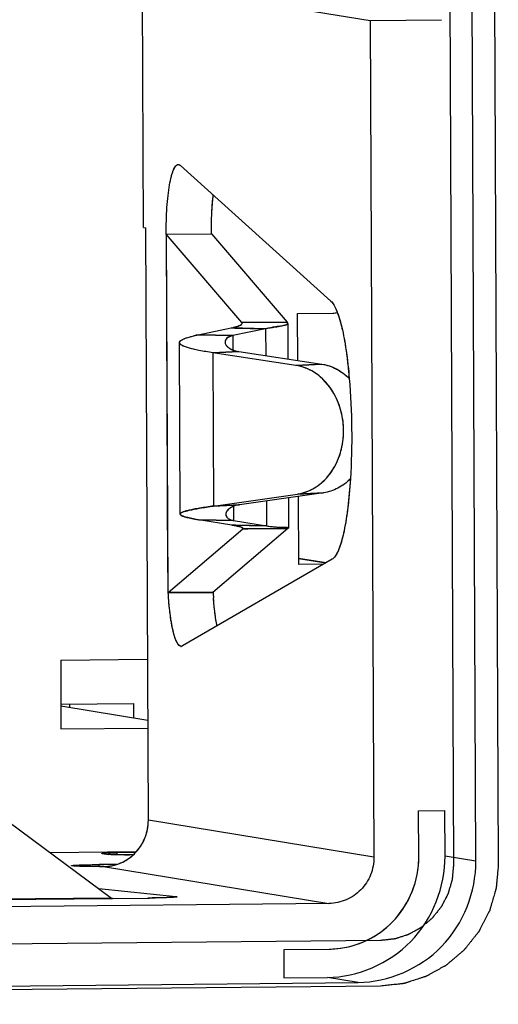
# Model space of a CAD drawing. Header units: millimetres. Extents: x 0 to 1750, y -1720 to 477.
# Tile 91 of 256: x 348.61 to 351.95, y -864.02 to -857.16. Entities that reach past the tile are written whole.
import ezdxf

# ---------------------------------------------------------------- set-up
doc = ezdxf.new("R2010")
doc.units = ezdxf.units.MM
doc.header["$LTSCALE"] = 92.51
for name, color, linetype in [('101301666_14DXF_CONTINUOUS_LINE', 7, 'CONTINUOUS'), ('101301666_DXF_CONTINUOUS_LINE', 7, 'CONTINUOUS'), ('DE-11-072043DXF_CONTINUOUS_LINE', 7, 'CONTINUOUS')]:
    doc.layers.add(name, color=color, linetype=linetype)

msp = doc.modelspace()

# ---------------------------------------------------------------- linework, layer by layer
at = {"layer": '101301666_14DXF_CONTINUOUS_LINE'}
for p, q in [((351.0588, -857.1684), (349.4694, -856.9091)), ((349.4768, -858.6082), (349.4694, -856.9091)), ((351.5551, -857.1635), (351.0588, -857.1684)), ((351.0588, -857.1684), (351.0843, -862.9957)), ((349.7199, -858.1694), (349.7226, -858.1696)), ((349.7344, -858.1758), (350.7841, -859.1212)), ((349.4768, -858.6082), (349.493, -858.6109)), ((349.511, -862.7389), (349.493, -858.6109)), ((349.6353, -858.6548), (349.9505, -858.6522)), ((350.1626, -859.2705), (349.6353, -858.6548)), ((349.6353, -858.6548), (349.6457, -861.0123)), ((349.6353, -858.6548), (349.6463, -861.1536)), ((349.9505, -858.6522), (350.4781, -859.268)), ((350.5519, -859.2073), (350.7979, -859.2049)), ((350.5533, -859.5349), (350.5519, -859.2073)), ((350.1649, -859.2705), (350.4781, -859.268)), ((350.1649, -859.2705), (350.4781, -859.268)), ((350.4813, -859.2724), (350.4823, -859.2745)), ((350.4823, -859.2745), (350.4827, -859.2765)), ((350.4828, -859.2771), (350.4838, -859.5243)), ((349.8294, -859.3629), (349.8583, -859.3564)), ((349.8583, -859.3564), (350.0878, -859.308)), ((349.8584, -859.3564), (350.0995, -859.3617)), ((350.0878, -859.308), (350.1042, -859.3043)), ((350.3289, -859.3132), (350.0878, -859.308)), ((350.3289, -859.3132), (350.0995, -859.3617)), ((350.0995, -859.3617), (350.0999, -859.4609)), ((350.1071, -859.3036), (350.1209, -859.3001)), ((350.3289, -859.3132), (350.3297, -859.5008)), ((349.7334, -860.6055), (349.7282, -859.4104)), ((350.142, -859.4723), (349.9611, -859.481)), ((350.5404, -859.5692), (349.9611, -859.481)), ((349.9611, -859.481), (349.9658, -860.5494)), ((350.142, -859.4723), (350.7214, -859.5604)), ((350.5404, -859.5692), (350.7214, -859.5604)), ((349.9658, -860.5494), (350.5517, -860.4654)), ((350.7327, -860.4566), (350.1467, -860.5407)), ((350.7327, -860.4566), (350.5517, -860.4654)), ((350.3342, -860.5138), (350.3349, -860.6872)), ((350.4881, -860.4917), (350.489, -860.7008)), ((350.5596, -860.9565), (350.5575, -860.4817)), ((349.9658, -860.5494), (350.1467, -860.5407)), ((350.1047, -860.5519), (350.1051, -860.65)), ((349.8351, -860.6398), (349.864, -860.6447)), ((350.1051, -860.65), (349.864, -860.6447)), ((350.0938, -860.6819), (349.864, -860.6447)), ((350.1051, -860.65), (350.3349, -860.6872)), ((349.6486, -861.1516), (350.1689, -860.7091)), ((350.4844, -860.7065), (349.9616, -861.1509)), ((350.0938, -860.6819), (350.3349, -860.6872)), ((350.4845, -860.7065), (350.1712, -860.709)), ((350.4845, -860.7065), (350.1713, -860.709)), ((350.4872, -860.7039), (350.4844, -860.7065)), ((350.4886, -860.7021), (350.4872, -860.7039)), ((350.792, -860.9204), (349.7491, -861.5243)), ((350.5594, -860.912), (350.7521, -860.9435)), ((350.5594, -860.9139), (350.7496, -860.9449)), ((350.7326, -860.9548), (350.5596, -860.9565)), ((349.9274, -861.1509), (349.6493, -861.1516)), ((349.9621, -861.1509), (349.9274, -861.1509)), ((349.9621, -861.1509), (349.9274, -861.1509)), ((348.8997, -861.6227), (349.5061, -861.6167)), ((348.8997, -861.6227), (348.9018, -862.1025)), ((348.9011, -861.9295), (349.4074, -861.9245)), ((349.508, -862.043), (348.9011, -861.9439)), ((348.964, -861.9542), (348.9639, -861.9289)), ((349.4074, -861.9245), (349.4078, -862.0266)), ((348.9018, -862.1025), (349.5082, -862.0964)), ((348.2751, -862.5566), (349.2551, -863.2808)), ((351.3958, -862.6727), (351.5792, -862.6709)), ((351.3972, -862.9926), (351.3958, -862.6727)), ((351.0843, -862.9957), (349.511, -862.7389)), ((348.8248, -862.9628), (349.428, -862.9569)), ((349.1893, -862.9703), (349.2332, -862.9774)), ((349.412, -862.964), (349.2939, -862.9652)), ((349.294, -862.9798), (349.2939, -862.9652)), ((349.4053, -862.9798), (349.3786, -862.98)), ((349.4119, -862.957), (349.412, -862.964)), ((349.2908, -863.0464), (349.1676, -863.0476)), ((349.1677, -863.0617), (349.1676, -863.0476)), ((349.2006, -863.0617), (349.1905, -863.0617)), ((349.1976, -863.0619), (350.7709, -863.3187)), ((349.1653, -863.2144), (349.7029, -863.2706)), ((349.7122, -863.2726), (349.7119, -863.273)), ((350.7709, -863.3187), (338.0006, -863.4454)), ((349.2551, -863.2808), (347.2933, -863.3002)), ((347.2933, -863.303), (349.261, -863.2834)), ((349.261, -863.2834), (349.5069, -863.281)), ((350.4574, -863.6396), (350.7723, -863.6365)), ((350.4583, -863.8372), (350.4574, -863.6396))]:
    msp.add_line(p, q, dxfattribs=at)
for centre, radius, start, end in [((349.7102, -858.2028), 0.0362, 47.96607, 50.68653), ((352.7209, -858.6395), 2.7727, 179.3797, 180.25188), ((350.7965, -859.0781), 0.1268, 270.60632, 285.02113), ((350.0274, -858.9617), 0.3511, 285.44628, 285.86453), ((350.1022, -859.187), 0.1135, 292.47574, 293.37556), ((350.1291, -859.2423), 0.052, 299.45788, 300.9912), ((350.1565, -859.2754), 0.00854, 332.89399, 338.73875), ((349.9751, -858.7585), 0.5609, 283.3099, 283.61235), ((350.0782, -859.4066), 0.0322, 180.28736, 187.61148), ((350.0797, -859.4065), 0.0337, 187.58576, 190.22639), ((350.088, -859.4038), 0.0425, 203.54062, 205.75944), ((350.1006, -859.396), 0.0572, 216.9909, 217.76974), ((350.1348, -859.3577), 0.1088, 235.72067, 237.29194), ((350.1502, -859.3308), 0.1399, 243.50796, 244.42259), ((350.488, -860.1192), 0.3541, 304.83314, 305.82145), ((350.0842, -860.6067), 0.0329, 170.68885, 180.17575), ((350.0863, -860.607), 0.035, 168.29051, 170.74437), ((350.0957, -860.6103), 0.045, 152.57348, 155.08663), ((350.1091, -860.619), 0.061, 140.51807, 142.06587), ((350.142, -860.6569), 0.1114, 122.05936, 123.66872), ((350.1558, -860.6815), 0.1397, 114.85478, 116.3166), ((352.4217, -861.0118), 2.4629, 183.2365, 183.83683), ((352.3543, -861.0163), 2.3953, 183.83803, 184.12405), ((349.74, -861.5105), 0.0164, 260.72009, 265.33349), ((349.74, -861.5108), 0.0161, 265.34227, 270.56161), ((349.1849, -862.7403), 0.3261, 348.58209, 0.23491), ((349.2885, -864.793), 1.8275, 91.50354, 91.96704), ((349.3119, -865.6625), 2.6973, 90.9766, 91.51406), ((349.3279, -866.5282), 3.5632, 90.70259, 90.99796), ((349.3331, -866.9222), 3.9572, 90.5681, 90.70771), ((350.7487, -862.9954), 0.6485, 355.47634, 0.2471), ((349.1945, -862.7531), 0.3088, 270.56882, 271.59499), ((349.1945, -862.7518), 0.3101, 271.59585, 273.98479), ((349.1944, -862.7506), 0.3113, 273.98491, 277.3602), ((349.1944, -862.7508), 0.3111, 277.36058, 282.61582), ((349.1942, -862.7497), 0.3123, 282.6209, 287.4825), ((350.7661, -863.0178), 0.6187, 270.57299, 275.49447)]:
    msp.add_arc(centre, radius, start, end, dxfattribs=at)
for points, knots in [([(349.6353, -858.6547), (349.6352, -858.623), (349.636, -858.5607), (349.6403, -858.4705), (349.6476, -858.3876), (349.6576, -858.315), (349.6683, -858.2624), (349.6784, -858.2277), (349.6859, -858.2074), (349.6937, -858.1912), (349.7018, -858.1793), (349.7103, -858.1715), (349.7169, -858.1694), (349.7199, -858.1694)], [0, 0, 0, 0, 0.188678, 0.369508, 0.536102, 0.682636, 0.804207, 0.854466, 0.897296, 0.932621, 0.960685, 0.982394, 1, 1, 1, 1]), ([(349.7226, -858.1696), (349.7235, -858.1697), (349.7273, -858.1707), (349.7308, -858.1728), (349.7331, -858.1747)], [0, 0, 0, 0, 0.229784, 1, 1, 1, 1]), ([(349.9616, -858.3804), (349.9596, -858.398), (349.9521, -858.4741), (349.949, -858.5506), (349.9483, -858.6094)], [0, 0, 0, 0, 0.231163, 1, 1, 1, 1]), ([(350.7841, -859.1212), (350.7921, -859.1284), (350.8072, -859.1493), (350.8261, -859.1888), (350.8442, -859.2411), (350.8686, -859.3333), (350.8935, -859.4742), (350.9068, -859.594), (350.9124, -859.6596)], [0, 0, 0, 0, 0.057733, 0.135677, 0.234559, 0.353764, 0.647178, 1, 1, 1, 1]), ([(350.1234, -859.2994), (350.1255, -859.2988), (350.133, -859.2966), (350.1404, -859.294), (350.1456, -859.2919)], [0, 0, 0, 0, 0.280159, 1, 1, 1, 1]), ([(350.1473, -859.2912), (350.148, -859.2909), (350.1505, -859.2898), (350.1529, -859.2886), (350.1547, -859.2876)], [0, 0, 0, 0, 0.269947, 1, 1, 1, 1]), ([(350.1559, -859.2869), (350.1569, -859.2863), (350.16, -859.2842), (350.1629, -859.2816), (350.1641, -859.2793)], [0, 0, 0, 0, 0.305966, 1, 1, 1, 1]), ([(350.165, -859.276), (350.165, -859.2755), (350.1647, -859.2735), (350.1636, -859.2717), (350.1626, -859.2705)], [0, 0, 0, 0, 0.2287, 1, 1, 1, 1]), ([(350.446, -859.2926), (350.4296, -859.2956), (350.3904, -859.3014), (350.3514, -859.3085), (350.3289, -859.3132)], [0, 0, 0, 0, 0.420128, 1, 1, 1, 1]), ([(350.4828, -859.2771), (350.4828, -859.2789), (350.4811, -859.2819), (350.4774, -859.2843), (350.4713, -859.2871), (350.4607, -859.2899), (350.4514, -859.2917), (350.446, -859.2926)], [0, 0, 0, 0, 0.128811, 0.2139, 0.320787, 0.608579, 1, 1, 1, 1]), ([(350.4781, -859.268), (350.4784, -859.2684), (350.4796, -859.2698), (350.4806, -859.2712), (350.4813, -859.2724)], [0, 0, 0, 0, 0.27747, 1, 1, 1, 1]), ([(349.7282, -859.4104), (349.7281, -859.4059), (349.7335, -859.3986), (349.7434, -859.3919), (349.7603, -859.3831), (349.7893, -859.3731), (349.8148, -859.3664), (349.8294, -859.3629)], [0, 0, 0, 0, 0.117702, 0.204899, 0.315483, 0.609704, 1, 1, 1, 1]), ([(350.0995, -859.3617), (350.0915, -859.3634), (350.0772, -859.3677), (350.0597, -859.3783), (350.0486, -859.3916), (350.046, -859.402), (350.046, -859.4068)], [0, 0, 0, 0, 0.325567, 0.590475, 0.807652, 1, 1, 1, 1]), ([(349.9611, -859.481), (349.9286, -859.4761), (349.8826, -859.4685), (349.8257, -859.4564), (349.792, -859.4478), (349.7653, -859.4391), (349.7475, -859.4313), (349.7373, -859.4247), (349.7311, -859.4192), (349.7282, -859.4138), (349.7282, -859.4104)], [0, 0, 0, 0, 0.396119, 0.560928, 0.700661, 0.813784, 0.899673, 0.932713, 0.959701, 1, 1, 1, 1]), ([(350.0498, -859.4222), (350.0508, -859.4244), (350.0525, -859.4272), (350.0543, -859.4298), (350.0548, -859.4304)], [0, 0, 0, 0, 0.740558, 1, 1, 1, 1]), ([(350.0553, -859.4311), (350.0565, -859.4325), (350.0618, -859.4388), (350.0683, -859.4441), (350.0735, -859.4476)], [0, 0, 0, 0, 0.228731, 1, 1, 1, 1]), ([(350.076, -859.4493), (350.0769, -859.4499), (350.0807, -859.4523), (350.0847, -859.4544), (350.0878, -859.456)], [0, 0, 0, 0, 0.240957, 1, 1, 1, 1]), ([(350.0898, -859.4569), (350.0935, -859.4587), (350.1102, -859.4658), (350.1281, -859.4702), (350.142, -859.4723)], [0, 0, 0, 0, 0.225923, 1, 1, 1, 1]), ([(350.6953, -860.4064), (350.7289, -860.3821), (350.7897, -860.3195), (350.8497, -860.2007), (350.877, -860.0654), (350.8694, -859.9258), (350.8275, -859.7944), (350.7547, -859.6832), (350.657, -859.6028), (350.5792, -859.5751), (350.5404, -859.5692)], [0, 0, 0, 0, 0.119129, 0.245492, 0.377315, 0.511081, 0.642701, 0.768722, 0.887484, 1, 1, 1, 1]), ([(350.7214, -859.5604), (350.7564, -859.5658), (350.8267, -859.5893), (350.8858, -859.6334), (350.9123, -859.6594)], [0, 0, 0, 0, 0.488155, 1, 1, 1, 1]), ([(350.9124, -859.6596), (350.9225, -859.7758), (350.9328, -860.0095), (350.9277, -860.2434), (350.9203, -860.3602)], [0, 0, 0, 0, 0.499312, 1, 1, 1, 1]), ([(350.9202, -860.3603), (350.8944, -860.3858), (350.8363, -860.4291), (350.7672, -860.4517), (350.7327, -860.4566)], [0, 0, 0, 0, 0.510183, 1, 1, 1, 1]), ([(350.9203, -860.3602), (350.9158, -860.431), (350.9043, -860.5596), (350.8804, -860.71), (350.8555, -860.8065), (350.8368, -860.8591), (350.8172, -860.897), (350.8006, -860.9154), (350.792, -860.9204)], [0, 0, 0, 0, 0.364638, 0.663031, 0.781267, 0.876687, 0.948939, 1, 1, 1, 1]), ([(350.5517, -860.4654), (350.5762, -860.4619), (350.6251, -860.4486), (350.6695, -860.4244), (350.6903, -860.4099)], [0, 0, 0, 0, 0.494021, 1, 1, 1, 1]), ([(349.9658, -860.5494), (349.9333, -860.5541), (349.8875, -860.5609), (349.8306, -860.571), (349.7971, -860.5779), (349.7705, -860.5846), (349.7529, -860.5903), (349.7426, -860.5952), (349.7367, -860.5989), (349.7334, -860.603), (349.7334, -860.6055)], [0, 0, 0, 0, 0.405265, 0.573158, 0.714766, 0.828299, 0.91269, 0.94399, 0.968346, 1, 1, 1, 1]), ([(350.0609, -860.5815), (350.0604, -860.5822), (350.0585, -860.5847), (350.0568, -860.5874), (350.0557, -860.5895)], [0, 0, 0, 0, 0.259308, 1, 1, 1, 1]), ([(350.0802, -860.5642), (350.0784, -860.5654), (350.0718, -860.5701), (350.0657, -860.5757), (350.062, -860.5802)], [0, 0, 0, 0, 0.271798, 1, 1, 1, 1]), ([(350.0939, -860.5563), (350.0929, -860.5568), (350.0892, -860.5587), (350.0855, -860.5608), (350.0829, -860.5625)], [0, 0, 0, 0, 0.258496, 1, 1, 1, 1]), ([(350.1467, -860.5407), (350.142, -860.5413), (350.1251, -860.5443), (350.1084, -860.5495), (350.0971, -860.5548)], [0, 0, 0, 0, 0.273381, 1, 1, 1, 1]), ([(349.7342, -860.6085), (349.735, -860.61), (349.7381, -860.613), (349.748, -860.6188), (349.7673, -860.6253), (349.7978, -860.6328), (349.8216, -860.6374), (349.8351, -860.6398)], [0, 0, 0, 0, 0.048612, 0.116781, 0.320375, 0.61592, 1, 1, 1, 1]), ([(350.0513, -860.6068), (350.0513, -860.6116), (350.0539, -860.6219), (350.065, -860.6349), (350.0827, -860.645), (350.0971, -860.6487), (350.1051, -860.65)], [0, 0, 0, 0, 0.19269, 0.40868, 0.672556, 1, 1, 1, 1]), ([(350.0938, -860.6819), (350.1041, -860.6836), (350.1223, -860.6867), (350.1456, -860.6919), (350.1603, -860.6963), (350.1678, -860.7002), (350.1701, -860.7023), (350.1707, -860.7034)], [0, 0, 0, 0, 0.387059, 0.685157, 0.888422, 0.954684, 1, 1, 1, 1]), ([(350.1712, -860.7052), (350.1712, -860.7055), (350.171, -860.707), (350.1698, -860.7083), (350.1689, -860.7091)], [0, 0, 0, 0, 0.212889, 1, 1, 1, 1]), ([(350.3349, -860.6872), (350.3465, -860.6891), (350.3683, -860.6921), (350.3991, -860.6949), (350.4256, -860.6963), (350.4476, -860.6969), (350.463, -860.6971), (350.473, -860.6973), (350.4785, -860.6975), (350.483, -860.6979), (350.4864, -860.6984), (350.489, -860.6997), (350.489, -860.7008)], [0, 0, 0, 0, 0.225948, 0.425244, 0.596351, 0.738143, 0.849589, 0.893647, 0.929836, 0.958139, 0.978691, 1, 1, 1, 1]), ([(349.7089, -861.4963), (349.705, -861.4884), (349.6977, -861.4703), (349.6841, -861.4259), (349.67, -861.3564), (349.6573, -861.2596), (349.6519, -861.189), (349.6498, -861.1516)], [0, 0, 0, 0, 0.074686, 0.166245, 0.396318, 0.679318, 1, 1, 1, 1]), ([(349.9897, -861.385), (349.9838, -861.355), (349.9739, -861.2896), (349.9677, -861.2239), (349.9652, -861.1885)], [0, 0, 0, 0, 0.463757, 1, 1, 1, 1]), ([(349.7325, -861.5252), (349.7278, -861.523), (349.7184, -861.5138), (349.7121, -861.5029), (349.7089, -861.4963)], [0, 0, 0, 0, 0.413337, 1, 1, 1, 1]), ([(349.7491, -861.5243), (349.7484, -861.5247), (349.7456, -861.5261), (349.7424, -861.5269), (349.7401, -861.5269)], [0, 0, 0, 0, 0.26619, 1, 1, 1, 1]), ([(349.4283, -862.9569), (349.4474, -862.9356), (349.4801, -862.8877), (349.4989, -862.8329), (349.5046, -862.8048)], [0, 0, 0, 0, 0.499373, 1, 1, 1, 1]), ([(349.1872, -862.9696), (349.1872, -862.9693), (349.1884, -862.969), (349.19, -862.9687), (349.1933, -862.9683), (349.1976, -862.9679), (349.2031, -862.9676), (349.2126, -862.9671), (349.2203, -862.9668), (349.2258, -862.9666)], [0, 0, 0, 0, 0.0192, 0.069147, 0.150745, 0.263463, 0.406217, 0.577728, 1, 1, 1, 1]), ([(349.1893, -862.9703), (349.1887, -862.9702), (349.1881, -862.97), (349.1872, -862.9698), (349.1872, -862.9696)], [0, 0, 0, 0, 0.716674, 1, 1, 1, 1]), ([(349.3786, -862.98), (349.3622, -862.9802), (349.3309, -862.9802), (349.2884, -862.9798), (349.2586, -862.9792), (349.2414, -862.9783), (349.2355, -862.9778), (349.2332, -862.9774)], [0, 0, 0, 0, 0.338355, 0.645316, 0.876883, 0.953485, 1, 1, 1, 1]), ([(349.288, -863.0475), (349.3147, -863.0391), (349.3662, -863.0149), (349.4095, -862.9779), (349.4283, -862.9569)], [0, 0, 0, 0, 0.498899, 1, 1, 1, 1]), ([(351.0843, -862.9957), (351.0845, -863.0373), (351.0685, -863.1214), (350.9992, -863.2283), (350.8949, -863.3006), (350.8119, -863.3182), (350.7709, -863.3187)], [0, 0, 0, 0, 0.251626, 0.502568, 0.752007, 1, 1, 1, 1]), ([(348.9747, -863.0555), (348.9747, -863.0552), (348.9763, -863.0547), (348.9786, -863.0541), (348.9832, -863.0535), (348.9892, -863.0529), (348.997, -863.0523), (349.0105, -863.0515), (349.031, -863.0506), (349.0595, -863.0496), (349.0925, -863.0488), (349.1291, -863.0481), (349.1545, -863.0478), (349.1676, -863.0476)], [0, 0, 0, 0, 0.005607, 0.019703, 0.042691, 0.07448, 0.114855, 0.163535, 0.284278, 0.433113, 0.605552, 0.796455, 1, 1, 1, 1]), ([(348.9765, -863.0564), (348.976, -863.0563), (348.9754, -863.0562), (348.9747, -863.0557), (348.9747, -863.0555)], [0, 0, 0, 0, 0.692686, 1, 1, 1, 1]), ([(349.1905, -863.0617), (349.1647, -863.0618), (349.117, -863.0616), (349.0604, -863.0608), (349.0225, -863.0597), (349.0018, -863.0588), (348.987, -863.0578), (348.9792, -863.0571), (348.9765, -863.0564)], [0, 0, 0, 0, 0.360571, 0.669363, 0.792904, 0.890908, 0.960573, 1, 1, 1, 1]), ([(350.8253, -863.6337), (350.8981, -863.6267), (351.0428, -863.5861), (351.2249, -863.4541), (351.3518, -863.2672), (351.3893, -863.1204), (351.3952, -863.0465)], [0, 0, 0, 0, 0.248147, 0.49762, 0.748441, 1, 1, 1, 1]), ([(349.7119, -863.273), (349.7113, -863.2733), (349.7094, -863.2738), (349.7058, -863.2744), (349.7005, -863.275), (349.69, -863.2759), (349.6731, -863.2769), (349.6484, -863.278), (349.6186, -863.279), (349.5843, -863.2799), (349.5466, -863.2805), (349.5204, -863.2809), (349.5069, -863.281)], [0, 0, 0, 0, 0.009733, 0.027715, 0.053971, 0.08837, 0.180616, 0.301929, 0.448934, 0.617502, 0.80294, 1, 1, 1, 1]), ([(349.2551, -863.2808), (349.2555, -863.2811), (349.2573, -863.2823), (349.2594, -863.2832), (349.261, -863.2834)], [0, 0, 0, 0, 0.272177, 1, 1, 1, 1])]:
    msp.add_open_spline(points, degree=3, knots=knots, dxfattribs=at)
for points in [[(350.1645, -859.2785), (350.1648, -859.2777), (350.165, -859.2768), (350.165, -859.276)], [(350.0466, -859.4124), (350.0471, -859.4153), (350.0479, -859.4181), (350.0491, -859.4207)], [(350.0549, -860.5913), (350.0536, -860.594), (350.0526, -860.5969), (350.052, -860.5999)], [(350.1707, -860.7034), (350.171, -860.7039), (350.1712, -860.7045), (350.1712, -860.7052)], [(349.7374, -861.5267), (349.7357, -861.5264), (349.734, -861.5259), (349.7325, -861.5252)]]:
    msp.add_open_spline(points, degree=3, dxfattribs=at)
at = {"layer": '101301666_DXF_CONTINUOUS_LINE'}
for p, q in [((351.5871, -851.1978), (351.6391, -863.0521)), ((351.9, -851.1947), (351.9519, -863.049)), ((351.0588, -857.1684), (349.4694, -856.9091)), ((349.4768, -858.6082), (349.4694, -856.9091)), ((351.5551, -857.1635), (351.0588, -857.1684)), ((351.0588, -857.1684), (351.0843, -862.9957)), ((349.7199, -858.1694), (349.7226, -858.1696)), ((349.7344, -858.1758), (350.7841, -859.1212)), ((349.4768, -858.6082), (349.493, -858.6109)), ((349.511, -862.7389), (349.493, -858.6109)), ((349.6353, -858.6548), (349.9482, -858.6516)), ((349.6353, -858.6548), (349.9505, -858.6522)), ((350.1626, -859.2705), (349.6353, -858.6548)), ((349.6353, -858.6548), (349.6463, -861.1536)), ((349.9505, -858.6522), (350.4781, -859.268)), ((350.5519, -859.2073), (350.7979, -859.2049)), ((350.5533, -859.5349), (350.5519, -859.2073)), ((350.478, -859.268), (350.1627, -859.2705)), ((350.478, -859.268), (350.1627, -859.2705)), ((350.4823, -859.2748), (350.4814, -859.2726)), ((350.4828, -859.2771), (350.4823, -859.2748)), ((350.4828, -859.2771), (350.4838, -859.5243)), ((349.8584, -859.3564), (350.0878, -859.308)), ((350.0995, -859.3617), (349.8584, -859.3564)), ((350.0878, -859.308), (350.1145, -859.3086)), ((350.0878, -859.308), (350.3289, -859.3132)), ((350.3289, -859.3132), (350.0995, -859.3617)), ((350.0995, -859.3617), (350.0999, -859.4609)), ((350.1145, -859.3086), (350.3289, -859.3132)), ((350.3289, -859.3132), (350.3297, -859.5008)), ((349.7334, -860.6055), (349.7282, -859.4104)), ((349.9611, -859.481), (350.142, -859.4723)), ((350.5404, -859.5692), (349.9611, -859.481)), ((349.9611, -859.481), (349.9658, -860.5494)), ((350.142, -859.4723), (350.7214, -859.5604)), ((350.7214, -859.5604), (350.5404, -859.5692)), ((349.9658, -860.5494), (350.5517, -860.4654)), ((350.7327, -860.4566), (350.1467, -860.5407)), ((350.5517, -860.4654), (350.7326, -860.4566)), ((350.3342, -860.5138), (350.3349, -860.6872)), ((350.4881, -860.4917), (350.489, -860.7008)), ((350.5596, -860.9565), (350.5575, -860.4817)), ((350.1467, -860.5407), (349.9658, -860.5494)), ((350.1047, -860.5519), (350.1051, -860.65)), ((349.864, -860.6447), (350.1051, -860.65)), ((350.0938, -860.6819), (349.864, -860.6447)), ((350.1051, -860.65), (350.3349, -860.6872)), ((349.6486, -861.1516), (350.1689, -860.7091)), ((350.4844, -860.7065), (349.9616, -861.1509)), ((350.3349, -860.6872), (350.0938, -860.6819)), ((350.1206, -860.6825), (350.0938, -860.6819)), ((350.3349, -860.6872), (350.1206, -860.6825)), ((350.1693, -860.7091), (350.4845, -860.7065)), ((350.1693, -860.7091), (350.2041, -860.7088)), ((350.2041, -860.7088), (350.4845, -860.7065)), ((350.4875, -860.7036), (350.4844, -860.7065)), ((350.4887, -860.7018), (350.4875, -860.7036)), ((350.489, -860.7011), (350.4887, -860.7018)), ((350.489, -860.7007), (350.489, -860.7011)), ((350.792, -860.9204), (349.7491, -861.5243)), ((350.5594, -860.912), (350.7521, -860.9435)), ((350.5594, -860.9139), (350.7496, -860.9449)), ((350.7326, -860.9548), (350.5596, -860.9565)), ((349.6498, -861.1516), (349.6463, -861.1536)), ((349.6488, -861.1516), (349.9619, -861.1509)), ((348.8997, -861.6227), (349.5061, -861.6167)), ((348.8997, -861.6227), (348.9018, -862.1025)), ((348.9011, -861.9295), (349.4074, -861.9245)), ((349.508, -862.043), (348.9011, -861.9439)), ((348.964, -861.9542), (348.9639, -861.9289)), ((349.4074, -861.9245), (349.4078, -862.0266)), ((348.9018, -862.1025), (349.5082, -862.0964)), ((348.2751, -862.5566), (349.2551, -863.2808)), ((351.3958, -862.6727), (351.5792, -862.6709)), ((351.3972, -862.9926), (351.3958, -862.6727)), ((351.0843, -862.9957), (349.511, -862.7389)), ((348.8248, -862.9628), (349.428, -862.9569)), ((349.1893, -862.9703), (349.2332, -862.9774)), ((349.412, -862.964), (349.2939, -862.9652)), ((349.294, -862.9798), (349.2939, -862.9652)), ((349.4053, -862.9798), (349.3786, -862.98)), ((349.4119, -862.957), (349.412, -862.964)), ((348.9889, -863.0579), (348.9747, -863.0556)), ((349.2908, -863.0464), (349.1676, -863.0476)), ((349.1677, -863.0617), (349.1676, -863.0476)), ((349.1976, -863.0619), (350.7709, -863.3187)), ((349.1653, -863.2144), (349.7029, -863.2706)), ((349.7122, -863.2726), (349.7119, -863.273)), ((350.7709, -863.3187), (338.0006, -863.4454)), ((349.2551, -863.2808), (347.2933, -863.3002)), ((347.2933, -863.303), (349.261, -863.2834)), ((349.261, -863.2834), (349.5069, -863.281)), ((351.1297, -863.577), (338.3595, -863.7037)), ((350.4574, -863.6396), (350.7723, -863.6365)), ((350.4583, -863.8372), (350.4574, -863.6396)), ((351.1311, -863.8948), (338.3609, -864.0216))]:
    msp.add_line(p, q, dxfattribs=at)
for centre, radius, start, end in [((350.0952, -860.4825), 1.1508, 101.87756, 103.35339), ((350.0783, -859.4066), 0.0322, 180.31905, 187.72693), ((350.1335, -859.3594), 0.1067, 235.75764, 237.35888), ((350.4828, -860.1122), 0.3629, 305.69667, 310.41628), ((350.096, -860.6104), 0.0453, 152.67874, 155.16448), ((350.1403, -860.6544), 0.1085, 122.00488, 123.65398), ((350.1551, -860.6812), 0.1391, 114.63973, 116.11812), ((350.1537, -858.8512), 1.8167, 259.90078, 260.82521), ((349.9194, -861.7602), 1.0923, 79.94393, 80.81303), ((352.41, -861.0126), 2.4511, 183.23418, 184.11665), ((349.74, -861.5105), 0.0164, 260.71831, 265.33527), ((349.74, -861.5109), 0.016, 265.33964, 270.56424), ((349.3427, -858.7418), 4.2383, 270.0331, 270.48576), ((349.1761, -855.4876), 7.5741, 269.95168, 270.18605), ((349.1945, -862.7528), 0.3092, 270.58356, 276.83582), ((349.194, -862.7482), 0.3137, 276.83016, 282.85865), ((349.4374, -856.1764), 7.1049, 270.56047, 270.9854)]:
    msp.add_arc(centre, radius, start, end, dxfattribs=at)
for points, knots in [([(349.6353, -858.6548), (349.6351, -858.5925), (349.6376, -858.5022), (349.6476, -858.3876), (349.6577, -858.315), (349.6697, -858.2554), (349.684, -858.2106), (349.6979, -858.1811), (349.7134, -858.1695), (349.7199, -858.1694)], [0, 0, 0, 0, 0.369902, 0.536645, 0.683357, 0.805065, 0.898201, 0.961487, 1, 1, 1, 1]), ([(349.7226, -858.1696), (349.7258, -858.1701), (349.73, -858.1722), (349.7335, -858.175), (349.7344, -858.1758)], [0, 0, 0, 0, 0.718897, 1, 1, 1, 1]), ([(349.9616, -858.3803), (349.9592, -858.401), (349.9507, -858.4912), (349.9479, -858.5819), (349.9482, -858.6516)], [0, 0, 0, 0, 0.229959, 1, 1, 1, 1]), ([(350.7841, -859.1212), (350.7852, -859.1222), (350.7896, -859.1265), (350.7936, -859.1313), (350.7965, -859.1351)], [0, 0, 0, 0, 0.230825, 1, 1, 1, 1]), ([(350.7965, -859.1351), (350.8127, -859.1568), (350.8391, -859.22), (350.8693, -859.335), (350.8949, -859.4864), (350.9072, -859.5987), (350.9124, -859.6596)], [0, 0, 0, 0, 0.1502, 0.373182, 0.661016, 1, 1, 1, 1]), ([(350.0878, -859.308), (350.1072, -859.3039), (350.1324, -859.2978), (350.1582, -859.2867), (350.1649, -859.2791), (350.1649, -859.276)], [0, 0, 0, 0, 0.692723, 0.88963, 1, 1, 1, 1]), ([(350.3289, -859.3132), (350.3506, -859.3087), (350.3888, -859.3016), (350.4325, -859.2953), (350.4591, -859.2901), (350.4724, -859.2871), (350.4828, -859.2816), (350.4828, -859.2771)], [0, 0, 0, 0, 0.417045, 0.724491, 0.834643, 0.915507, 1, 1, 1, 1]), ([(349.729, -859.4063), (349.7307, -859.4017), (349.7405, -859.3928), (349.7738, -859.3769), (349.8055, -859.3686), (349.8294, -859.3629)], [0, 0, 0, 0, 0.130116, 0.336333, 1, 1, 1, 1]), ([(350.0995, -859.3617), (350.0851, -859.3647), (350.0604, -859.3726), (350.046, -859.3968), (350.046, -859.4068)], [0, 0, 0, 0, 0.594184, 1, 1, 1, 1]), ([(349.9611, -859.481), (349.9286, -859.4761), (349.8711, -859.4664), (349.8053, -859.4521), (349.765, -859.4389), (349.7436, -859.4297), (349.7282, -859.4185), (349.7282, -859.4104)], [0, 0, 0, 0, 0.397356, 0.702938, 0.816398, 0.902562, 1, 1, 1, 1]), ([(350.0548, -859.4304), (350.056, -859.432), (350.0614, -859.4385), (350.0681, -859.444), (350.0735, -859.4476)], [0, 0, 0, 0, 0.22831, 1, 1, 1, 1]), ([(350.0878, -859.4559), (350.0916, -859.4578), (350.1089, -859.4654), (350.1275, -859.4701), (350.142, -859.4723)], [0, 0, 0, 0, 0.225175, 1, 1, 1, 1]), ([(350.7087, -859.6476), (350.6964, -859.6372), (350.6464, -859.6), (350.5861, -859.5761), (350.5404, -859.5692)], [0, 0, 0, 0, 0.258953, 1, 1, 1, 1]), ([(350.7912, -859.5794), (350.8022, -859.5838), (350.8465, -859.6041), (350.8863, -859.6338), (350.9125, -859.6596)], [0, 0, 0, 0, 0.244519, 1, 1, 1, 1]), ([(350.7181, -860.3885), (350.7683, -860.3458), (350.8281, -860.2583), (350.8668, -860.1263), (350.8791, -859.9834), (350.8431, -859.8082), (350.76, -859.6908), (350.7087, -859.6476)], [0, 0, 0, 0, 0.239342, 0.367202, 0.497836, 0.756717, 1, 1, 1, 1]), ([(350.9124, -859.6596), (350.9225, -859.7759), (350.9328, -860.0095), (350.9277, -860.2433), (350.9203, -860.3601)], [0, 0, 0, 0, 0.499308, 1, 1, 1, 1]), ([(350.9204, -860.3601), (350.8946, -860.3857), (350.8364, -860.4291), (350.7672, -860.4516), (350.7327, -860.4566)], [0, 0, 0, 0, 0.510229, 1, 1, 1, 1]), ([(350.9203, -860.3601), (350.9161, -860.4263), (350.9056, -860.5477), (350.8807, -860.7091), (350.8535, -860.8183), (350.8266, -860.8805), (350.812, -860.9026), (350.8042, -860.9106)], [0, 0, 0, 0, 0.350071, 0.642747, 0.861847, 0.940967, 1, 1, 1, 1]), ([(350.5517, -860.4654), (350.5643, -860.4636), (350.615, -860.453), (350.6629, -860.4296), (350.6945, -860.4069)], [0, 0, 0, 0, 0.246247, 1, 1, 1, 1]), ([(349.7334, -860.6055), (349.7334, -860.603), (349.7386, -860.5968), (349.7592, -860.5874), (349.8038, -860.5758), (349.8761, -860.5627), (349.9334, -860.5541), (349.9658, -860.5494)], [0, 0, 0, 0, 0.031646, 0.087225, 0.284993, 0.594674, 1, 1, 1, 1]), ([(350.0802, -860.5641), (350.0783, -860.5654), (350.0717, -860.5701), (350.0657, -860.5756), (350.062, -860.5802)], [0, 0, 0, 0, 0.271448, 1, 1, 1, 1]), ([(350.1467, -860.5407), (350.142, -860.5413), (350.1251, -860.5444), (350.1085, -860.5496), (350.0971, -860.5548)], [0, 0, 0, 0, 0.272551, 1, 1, 1, 1]), ([(349.7342, -860.6085), (349.734, -860.608), (349.7336, -860.6071), (349.7334, -860.606), (349.7334, -860.6055)], [0, 0, 0, 0, 0.516571, 1, 1, 1, 1]), ([(349.8351, -860.6398), (349.8216, -860.6374), (349.7979, -860.6328), (349.7671, -860.6253), (349.7468, -860.6183), (349.7362, -860.6121), (349.7342, -860.6085)], [0, 0, 0, 0, 0.384613, 0.680652, 0.884322, 1, 1, 1, 1]), ([(350.0513, -860.6068), (350.0513, -860.6167), (350.061, -860.6331), (350.0827, -860.6448), (350.0971, -860.6487), (350.1051, -860.65)], [0, 0, 0, 0, 0.402836, 0.669958, 1, 1, 1, 1]), ([(350.1707, -860.7034), (350.1695, -860.7012), (350.1631, -860.6975), (350.151, -860.6933), (350.1325, -860.6889), (350.1182, -860.6861), (350.1101, -860.6847)], [0, 0, 0, 0, 0.115385, 0.319029, 0.615619, 1, 1, 1, 1]), ([(350.1712, -860.7052), (350.1712, -860.7048), (350.1711, -860.7042), (350.1708, -860.7036), (350.1707, -860.7034)], [0, 0, 0, 0, 0.482922, 1, 1, 1, 1]), ([(350.3349, -860.6872), (350.3567, -860.6907), (350.3947, -860.6951), (350.4388, -860.697), (350.4648, -860.697), (350.4776, -860.6976), (350.4847, -860.6976), (350.489, -860.6996), (350.489, -860.7007)], [0, 0, 0, 0, 0.425134, 0.738135, 0.84957, 0.929819, 0.978657, 1, 1, 1, 1]), ([(349.7374, -861.5267), (349.7318, -861.5258), (349.7196, -861.5163), (349.6991, -861.4799), (349.6785, -861.4053), (349.6599, -861.29), (349.6525, -861.2007), (349.6498, -861.1516)], [0, 0, 0, 0, 0.042861, 0.10825, 0.31867, 0.625231, 1, 1, 1, 1]), ([(349.9897, -861.3852), (349.9869, -861.3709), (349.9756, -861.3057), (349.9689, -861.2399), (349.9652, -861.1885)], [0, 0, 0, 0, 0.221135, 1, 1, 1, 1]), ([(349.4282, -862.957), (349.4546, -862.9276), (349.4969, -862.8584), (349.5112, -862.7785), (349.511, -862.7389)], [0, 0, 0, 0, 0.499331, 1, 1, 1, 1]), ([(349.1872, -862.9696), (349.1872, -862.9693), (349.1886, -862.969), (349.1905, -862.9686), (349.1945, -862.9682), (349.2022, -862.9676), (349.2153, -862.9669), (349.2265, -862.9665), (349.2329, -862.9663)], [0, 0, 0, 0, 0.018972, 0.069172, 0.15162, 0.265249, 0.580174, 1, 1, 1, 1]), ([(349.1893, -862.9703), (349.1887, -862.9702), (349.1882, -862.97), (349.1872, -862.9698), (349.1872, -862.9696)], [0, 0, 0, 0, 0.718039, 1, 1, 1, 1]), ([(349.2329, -862.9663), (349.2375, -862.9662), (349.2578, -862.9657), (349.2781, -862.9653), (349.2939, -862.9652)], [0, 0, 0, 0, 0.224562, 1, 1, 1, 1]), ([(349.2434, -862.9784), (349.2423, -862.9783), (349.2389, -862.9781), (349.2355, -862.9778), (349.2332, -862.9774)], [0, 0, 0, 0, 0.324881, 1, 1, 1, 1]), ([(349.3451, -862.9802), (349.3345, -862.9802), (349.3006, -862.98), (349.2667, -862.9798), (349.2434, -862.9784)], [0, 0, 0, 0, 0.311894, 1, 1, 1, 1]), ([(349.2638, -863.0541), (349.2951, -863.0469), (349.356, -863.0227), (349.4066, -862.981), (349.4282, -862.957)], [0, 0, 0, 0, 0.498931, 1, 1, 1, 1]), ([(351.0843, -862.9957), (351.0845, -863.0373), (351.0685, -863.1214), (350.9991, -863.2282), (350.8949, -863.3006), (350.8119, -863.3182), (350.7709, -863.3187)], [0, 0, 0, 0, 0.251664, 0.502568, 0.75197, 1, 1, 1, 1]), ([(350.7723, -863.6365), (350.8541, -863.6357), (351.0196, -863.6006), (351.2274, -863.4563), (351.3657, -863.2432), (351.3975, -863.0756), (351.3972, -862.9926)], [0, 0, 0, 0, 0.248015, 0.497432, 0.748352, 1, 1, 1, 1]), ([(348.9747, -863.0555), (348.9747, -863.0552), (348.9763, -863.0547), (348.9786, -863.0541), (348.9832, -863.0535), (348.9923, -863.0526), (349.008, -863.0516), (349.031, -863.0506), (349.0595, -863.0496), (349.1056, -863.0484), (349.1422, -863.0479), (349.1676, -863.0476)], [0, 0, 0, 0, 0.005625, 0.019737, 0.0427, 0.074467, 0.163569, 0.284236, 0.433017, 0.605545, 1, 1, 1, 1]), ([(349.1697, -863.0617), (349.1328, -863.0617), (349.0725, -863.061), (349.0122, -863.0598), (348.9889, -863.0579)], [0, 0, 0, 0, 0.612156, 1, 1, 1, 1]), ([(351.6391, -863.0521), (351.6383, -863.0606), (351.6371, -863.0732), (351.6356, -863.09), (351.6344, -863.1027), (351.6332, -863.1153), (351.6323, -863.1258), (351.6315, -863.1343), (351.631, -863.1395), (351.6306, -863.1437), (351.6303, -863.1469), (351.6301, -863.1495), (351.6299, -863.1516), (351.6298, -863.1532), (351.6293, -863.1547), (351.6287, -863.1568), (351.628, -863.1593), (351.6271, -863.1623), (351.6259, -863.1664), (351.6244, -863.1715), (351.622, -863.1796), (351.6191, -863.1897), (351.6155, -863.2019), (351.612, -863.2141), (351.609, -863.2242), (351.6066, -863.2323), (351.6052, -863.2374), (351.604, -863.2415), (351.6031, -863.2445), (351.6024, -863.247), (351.6017, -863.2491), (351.6014, -863.2506), (351.6006, -863.252), (351.5996, -863.2539), (351.5984, -863.2562), (351.597, -863.259), (351.595, -863.2628), (351.5926, -863.2675), (351.5887, -863.275), (351.5839, -863.2844), (351.5781, -863.2956), (351.5723, -863.3069), (351.5674, -863.3162), (351.5635, -863.3237), (351.5611, -863.3284), (351.5592, -863.3322), (351.5577, -863.335), (351.5565, -863.3373), (351.5555, -863.3392), (351.5549, -863.3407), (351.5538, -863.3419), (351.5525, -863.3436), (351.5508, -863.3457), (351.5488, -863.3482), (351.5462, -863.3515), (351.5428, -863.3557), (351.5375, -863.3624), (351.5308, -863.3708), (351.5228, -863.3809), (351.5148, -863.391), (351.5082, -863.3993), (351.5028, -863.4061), (351.4995, -863.4103), (351.4968, -863.4136), (351.4948, -863.4161), (351.4932, -863.4182), (351.4918, -863.4199), (351.4909, -863.4212), (351.4896, -863.4222), (351.488, -863.4235), (351.486, -863.4252), (351.4836, -863.4273), (351.4804, -863.43), (351.4764, -863.4334), (351.47, -863.4388), (351.462, -863.4456), (351.4524, -863.4537), (351.4428, -863.4619), (351.4348, -863.4687), (351.4284, -863.4741), (351.4244, -863.4775), (351.4212, -863.4802), (351.4187, -863.4822), (351.4168, -863.4839), (351.4151, -863.4853), (351.414, -863.4864), (351.4126, -863.4871), (351.4108, -863.4881), (351.4085, -863.4894), (351.4057, -863.4909), (351.4021, -863.4929), (351.3975, -863.4955), (351.3902, -863.4995), (351.381, -863.5046), (351.3701, -863.5107), (351.3591, -863.5168), (351.3499, -863.5219), (351.3426, -863.526), (351.338, -863.5285), (351.3344, -863.5305), (351.3316, -863.5321), (351.3294, -863.5333), (351.3275, -863.5343), (351.3262, -863.5352), (351.3247, -863.5356), (351.3227, -863.5362), (351.3202, -863.537), (351.3172, -863.538), (351.3132, -863.5393), (351.3083, -863.5409), (351.3003, -863.5434), (351.2904, -863.5466), (351.2785, -863.5504), (351.2666, -863.5542), (351.2566, -863.5574), (351.2487, -863.56), (351.2437, -863.5616), (351.2397, -863.5629), (351.2368, -863.5638), (351.2343, -863.5646), (351.2323, -863.5652), (351.2308, -863.5658), (351.2292, -863.5659), (351.2271, -863.5661), (351.2245, -863.5664), (351.2213, -863.5668), (351.2171, -863.5672), (351.2119, -863.5678), (351.2034, -863.5688), (351.1929, -863.5699), (351.1803, -863.5714), (351.1676, -863.5728), (351.1508, -863.5746), (351.1382, -863.576), (351.1297, -863.577)], [0, 0, 0, 0, 0.03125, 0.046875, 0.0625, 0.078125, 0.09375, 0.101562, 0.109375, 0.113281, 0.117188, 0.121094, 0.123047, 0.125, 0.126953, 0.128906, 0.132812, 0.136719, 0.140625, 0.148438, 0.15625, 0.171875, 0.1875, 0.203125, 0.21875, 0.226562, 0.234375, 0.238281, 0.242188, 0.246094, 0.248047, 0.25, 0.251953, 0.253906, 0.257812, 0.261719, 0.265625, 0.273438, 0.28125, 0.296875, 0.3125, 0.328125, 0.34375, 0.351562, 0.359375, 0.363281, 0.367188, 0.371094, 0.373047, 0.375, 0.376953, 0.378906, 0.382812, 0.386719, 0.390625, 0.398438, 0.40625, 0.421875, 0.4375, 0.453125, 0.46875, 0.476562, 0.484375, 0.488281, 0.492188, 0.496094, 0.498047, 0.5, 0.501953, 0.503906, 0.507812, 0.511719, 0.515625, 0.523438, 0.53125, 0.546875, 0.5625, 0.578125, 0.59375, 0.601562, 0.609375, 0.613281, 0.617188, 0.621094, 0.623047, 0.625, 0.626953, 0.628906, 0.632812, 0.636719, 0.640625, 0.648438, 0.65625, 0.671875, 0.6875, 0.703125, 0.71875, 0.726562, 0.734375, 0.738281, 0.742188, 0.746094, 0.748047, 0.75, 0.751953, 0.753906, 0.757812, 0.761719, 0.765625, 0.773438, 0.78125, 0.796875, 0.8125, 0.828125, 0.84375, 0.851562, 0.859375, 0.863281, 0.867188, 0.871094, 0.873047, 0.875, 0.876953, 0.878906, 0.882812, 0.886719, 0.890625, 0.898438, 0.90625, 0.921875, 0.9375, 0.953125, 0.96875, 1, 1, 1, 1]), ([(351.9519, -863.049), (351.9507, -863.0626), (351.9488, -863.083), (351.9463, -863.1101), (351.9444, -863.1305), (351.9425, -863.1508), (351.941, -863.1678), (351.9397, -863.1814), (351.939, -863.1898), (351.9383, -863.1966), (351.9379, -863.2017), (351.9375, -863.206), (351.9372, -863.2089), (351.937, -863.2106), (351.937, -863.2119), (351.9365, -863.2131), (351.9361, -863.2148), (351.9352, -863.2176), (351.9341, -863.2217), (351.9326, -863.2266), (351.9307, -863.2331), (351.9283, -863.2413), (351.9245, -863.2544), (351.9197, -863.2708), (351.914, -863.2904), (351.9083, -863.31), (351.9035, -863.3263), (351.8997, -863.3394), (351.8973, -863.3476), (351.8954, -863.3541), (351.894, -863.359), (351.8928, -863.3631), (351.8919, -863.366), (351.8914, -863.3676), (351.8912, -863.3689), (351.8905, -863.37), (351.8897, -863.3715), (351.8884, -863.3741), (351.8864, -863.3779), (351.8841, -863.3824), (351.881, -863.3885), (351.8771, -863.3961), (351.8708, -863.4081), (351.863, -863.4233), (351.8536, -863.4414), (351.8443, -863.4595), (351.8365, -863.4746), (351.8302, -863.4867), (351.8263, -863.4943), (351.8232, -863.5003), (351.8209, -863.5049), (351.8189, -863.5086), (351.8176, -863.5113), (351.8168, -863.5128), (351.8163, -863.514), (351.8154, -863.5149), (351.8143, -863.5163), (351.8124, -863.5187), (351.8097, -863.522), (351.8065, -863.5261), (351.8022, -863.5315), (351.7969, -863.5383), (351.7883, -863.5491), (351.7775, -863.5626), (351.7646, -863.5788), (351.7517, -863.595), (351.741, -863.6086), (351.7324, -863.6194), (351.727, -863.6261), (351.7227, -863.6315), (351.7195, -863.6356), (351.7168, -863.639), (351.7149, -863.6414), (351.7138, -863.6427), (351.7131, -863.6438), (351.712, -863.6445), (351.7108, -863.6456), (351.7085, -863.6475), (351.7053, -863.6503), (351.7014, -863.6536), (351.6963, -863.6579), (351.6898, -863.6634), (351.6795, -863.6722), (351.6666, -863.6831), (351.6511, -863.6962), (351.6356, -863.7093), (351.6227, -863.7203), (351.6124, -863.729), (351.6059, -863.7345), (351.6008, -863.7389), (351.5969, -863.7421), (351.5937, -863.7449), (351.5914, -863.7468), (351.5901, -863.7479), (351.5892, -863.7488), (351.588, -863.7493), (351.5866, -863.7502), (351.584, -863.7516), (351.5803, -863.7536), (351.5759, -863.7561), (351.57, -863.7594), (351.5626, -863.7635), (351.5508, -863.77), (351.5361, -863.7782), (351.5184, -863.788), (351.5007, -863.7979), (351.486, -863.8061), (351.4742, -863.8126), (351.4668, -863.8167), (351.4609, -863.82), (351.4565, -863.8225), (351.4528, -863.8245), (351.4503, -863.8259), (351.4488, -863.8267), (351.4477, -863.8274), (351.4465, -863.8277), (351.4449, -863.8283), (351.4421, -863.8292), (351.4381, -863.8305), (351.4333, -863.832), (351.4269, -863.834), (351.4189, -863.8366), (351.4061, -863.8407), (351.3901, -863.8459), (351.3708, -863.852), (351.3516, -863.8582), (351.3356, -863.8633), (351.3228, -863.8674), (351.3148, -863.87), (351.3084, -863.8721), (351.3036, -863.8736), (351.2996, -863.8749), (351.2968, -863.8758), (351.2952, -863.8763), (351.294, -863.8768), (351.2927, -863.8768), (351.291, -863.877), (351.2881, -863.8773), (351.2838, -863.8778), (351.2787, -863.8784), (351.272, -863.8791), (351.2635, -863.8801), (351.2499, -863.8816), (351.2329, -863.8835), (351.2126, -863.8858), (351.1922, -863.888), (351.1651, -863.891), (351.1447, -863.8933), (351.1311, -863.8948)], [0, 0, 0, 0, 0.03125, 0.046875, 0.0625, 0.078125, 0.09375, 0.101562, 0.109375, 0.113281, 0.117188, 0.121094, 0.123047, 0.124023, 0.125, 0.125977, 0.126953, 0.128906, 0.132812, 0.136719, 0.140625, 0.148438, 0.15625, 0.171875, 0.1875, 0.203125, 0.21875, 0.226562, 0.234375, 0.238281, 0.242188, 0.246094, 0.248047, 0.249023, 0.25, 0.250977, 0.251953, 0.253906, 0.257812, 0.261719, 0.265625, 0.273438, 0.28125, 0.296875, 0.3125, 0.328125, 0.34375, 0.351562, 0.359375, 0.363281, 0.367188, 0.371094, 0.373047, 0.374023, 0.375, 0.375977, 0.376953, 0.378906, 0.382812, 0.386719, 0.390625, 0.398438, 0.40625, 0.421875, 0.4375, 0.453125, 0.46875, 0.476562, 0.484375, 0.488281, 0.492188, 0.496094, 0.498047, 0.499023, 0.5, 0.500977, 0.501953, 0.503906, 0.507812, 0.511719, 0.515625, 0.523438, 0.53125, 0.546875, 0.5625, 0.578125, 0.59375, 0.601562, 0.609375, 0.613281, 0.617188, 0.621094, 0.623047, 0.624023, 0.625, 0.625977, 0.626953, 0.628906, 0.632812, 0.636719, 0.640625, 0.648438, 0.65625, 0.671875, 0.6875, 0.703125, 0.71875, 0.726562, 0.734375, 0.738281, 0.742188, 0.746094, 0.748047, 0.749023, 0.75, 0.750977, 0.751953, 0.753906, 0.757812, 0.761719, 0.765625, 0.773438, 0.78125, 0.796875, 0.8125, 0.828125, 0.84375, 0.851562, 0.859375, 0.863281, 0.867188, 0.871094, 0.873047, 0.874023, 0.875, 0.875977, 0.876953, 0.878906, 0.882812, 0.886719, 0.890625, 0.898438, 0.90625, 0.921875, 0.9375, 0.953125, 0.96875, 1, 1, 1, 1]), ([(349.7119, -863.273), (349.7107, -863.2737), (349.7061, -863.2742), (349.6973, -863.2754), (349.6837, -863.2763), (349.6573, -863.2777), (349.6155, -863.2791), (349.5796, -863.2799), (349.5596, -863.2803)], [0, 0, 0, 0, 0.028046, 0.087194, 0.176672, 0.294753, 0.606862, 1, 1, 1, 1]), ([(349.7029, -863.2706), (349.7052, -863.2708), (349.7075, -863.2715), (349.7121, -863.2717), (349.7122, -863.2726)], [0, 0, 0, 0, 0.731775, 1, 1, 1, 1])]:
    msp.add_open_spline(points, degree=3, knots=knots, dxfattribs=at)
for points in [[(350.7979, -859.2049), (350.8085, -859.2048), (350.8191, -859.2033), (350.8294, -859.2005)], [(350.1649, -859.276), (350.1649, -859.274), (350.1639, -859.272), (350.1626, -859.2705)], [(350.4814, -859.2726), (350.4805, -859.2709), (350.4793, -859.2694), (350.4781, -859.268)], [(349.7282, -859.4104), (349.7282, -859.409), (349.7285, -859.4076), (349.729, -859.4063)], [(350.0463, -859.411), (350.0468, -859.4143), (350.0477, -859.4176), (350.0491, -859.4207)], [(350.0491, -859.4207), (350.0506, -859.4241), (350.0526, -859.4274), (350.0548, -859.4304)], [(350.076, -859.4493), (350.0798, -859.4517), (350.0837, -859.4539), (350.0878, -859.4559)], [(350.7214, -859.5604), (350.7452, -859.5641), (350.7688, -859.5705), (350.7912, -859.5794)], [(350.052, -860.5998), (350.0515, -860.6021), (350.0513, -860.6044), (350.0513, -860.6068)], [(350.0548, -860.5914), (350.0536, -860.5941), (350.0526, -860.5969), (350.052, -860.5998)], [(350.062, -860.5802), (350.0596, -860.5831), (350.0574, -860.5863), (350.0557, -860.5896)], [(350.0938, -860.5563), (350.0901, -860.5582), (350.0863, -860.5602), (350.0828, -860.5624)], [(350.1689, -860.7091), (350.17, -860.7081), (350.1712, -860.7067), (350.1712, -860.7052)], [(350.8042, -860.9106), (350.8005, -860.9144), (350.7965, -860.9178), (350.792, -860.9204)], [(349.7491, -861.5243), (349.7464, -861.5258), (349.7432, -861.5269), (349.7401, -861.5269)], [(349.2551, -863.2808), (349.2568, -863.2821), (349.2588, -863.2831), (349.261, -863.2834)]]:
    msp.add_open_spline(points, degree=3, dxfattribs=at)
at = {"layer": 'DE-11-072043DXF_CONTINUOUS_LINE'}
for p, q in [((351.7954, -863.0235), (351.7434, -851.1691)), ((351.5806, -862.9884), (351.5792, -862.6719)), ((351.7954, -863.0235), (351.5806, -862.9884)), ((338.2043, -863.996), (350.9746, -863.8693)), ((350.4569, -863.8372), (350.7598, -863.8342)), ((350.9746, -863.8693), (350.7598, -863.8342))]:
    msp.add_line(p, q, dxfattribs=at)
for points in [[(350.7598, -863.8342), (350.9711, -863.8321), (351.4105, -863.6456), (351.5815, -863.2021), (351.5806, -862.9884)], [(350.9746, -863.8693), (351.1858, -863.8672), (351.6253, -863.6807), (351.7963, -863.2371), (351.7954, -863.0235)]]:
    msp.add_open_spline(points, degree=3, knots=[0, 0, 0, 0, 0.497222, 1, 1, 1, 1], dxfattribs=at)

doc.saveas('drawing.dxf')
